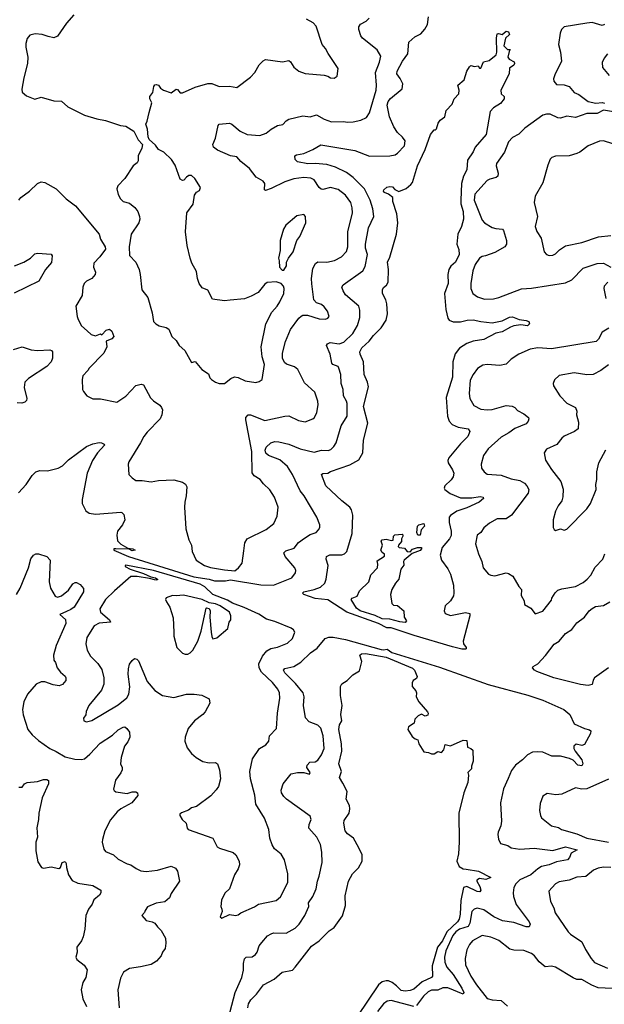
# Model space of a CAD drawing. Extents: x 2220333 to 2384341, y 721037 to 894043.
# Tile 25 of 256: x 2223745 to 2228372, y 748872 to 756662. Entities that reach past the tile are written whole.
import ezdxf

# ---------------------------------------------------------------- set-up
doc = ezdxf.new("R2010")
doc.units = 0

msp = doc.modelspace()

# ---------------------------------------------------------------- linework, layer by layer
at = {"layer": '0CON10XD'}
for points in [[(2223738, 755235), (2223755, 755256), (2223824, 755305), (2223885, 755366), (2223915, 755380), (2223945, 755374), (2224033.8, 755325), (2224114.3, 755244.3), (2224188.3, 755188.3), (2224374.2, 754965), (2224385.8, 754925), (2224422.9, 754865), (2224424.1, 754845.9), (2224380, 754785), (2224332, 754735), (2224330, 754705), (2224345.7, 754665), (2224342, 754645), (2224315, 754614), (2224275, 754594), (2224256, 754575), (2224244.2, 754545), (2224239.7, 754480.3), (2224190.8, 754395), (2224200, 754315), (2224209.1, 754289.1), (2224235, 754238.8), (2224279.3, 754199.3), (2224310.7, 754170.7), (2224345, 754162), (2224385, 754176.7), (2224395, 754170), (2224430, 754205), (2224455, 754214.2), (2224475, 754198.8), (2224489.5, 754155), (2224475, 754137.1), (2224430.7, 754119.3), (2224435.6, 754075), (2224410.8, 754025), (2224295, 753906), (2224284.3, 753885.7), (2224244, 753845), (2224238.8, 753815), (2224243.3, 753735), (2224249.3, 753719.3), (2224277.5, 753685), (2224325, 753663.3), (2224385, 753662), (2224513.9, 753636.1), (2224585, 753684), (2224663.4, 753766.6), (2224708, 753778), (2224724.2, 753774.2), (2224780.7, 753670.7), (2224805, 753646), (2224853.2, 753613.2), (2224868.6, 753595), (2224874.4, 753574.4), (2224870.9, 753535), (2224856.5, 753505), (2224755, 753399.2), (2224727.1, 753365), (2224702.5, 753315), (2224610, 753165), (2224604, 753145), (2224610, 753065), (2224636.1, 753036.1), (2224665, 753016.7), (2224715, 753016.2), (2224785, 753006), (2224845, 753015.7), (2224965, 753020.8), (2225035, 753002.5), (2225057.9, 752987.9), (2225067.5, 752965), (2225064, 752895), (2225051.2, 752845), (2225050, 752805), (2225059.2, 752635), (2225085, 752547.5), (2225104.3, 752505), (2225111.4, 752455), (2225141.4, 752385), (2225208.7, 752345), (2225255, 752327.6), (2225365, 752308.5), (2225448.1, 752301.9), (2225476.2, 752325), (2225506.8, 752363.2), (2225520.3, 752460.3), (2225526.4, 752523.6), (2225545, 752554), (2225695, 752627.5), (2225755.8, 752675), (2225784.4, 752735), (2225790, 752805), (2225761.4, 752885), (2225725, 752942), (2225675, 752990), (2225649.2, 753025), (2225602.2, 753052.2), (2225586.4, 753076.4), (2225583.8, 753245), (2225534.4, 753495), (2225535.8, 753515), (2225553.5, 753536.5), (2225573, 753537), (2225685, 753491.1), (2225845, 753525.6), (2225875, 753527.1), (2225950.9, 753490.9), (2226005, 753480.8), (2226065, 753504.4), (2226078, 753515), (2226096.9, 753555), (2226108.1, 753615), (2226105.6, 753645), (2226080, 753715), (2225999.3, 753789.3), (2225945.7, 753895), (2225920, 753915), (2225856.2, 753936.2), (2225840.1, 753950.1), (2225824.4, 753985), (2225824.3, 754024.3), (2225850, 754115), (2225888.6, 754211.4), (2225955, 754300.8), (2225973.1, 754316.9), (2225986.7, 754323.3), (2226024.5, 754324.5), (2226115, 754295.7), (2226165, 754292), (2226185, 754300), (2226195.9, 754314.1), (2226182, 754355), (2226155, 754390), (2226135, 754408), (2226095, 754422), (2226074.3, 754445), (2226057.5, 754572.5), (2226055.4, 754615), (2226065.3, 754694.7), (2226086.6, 754733.4), (2226105, 754745.6), (2226175, 754742.5), (2226235.9, 754755.9), (2226292.5, 754785), (2226331.6, 754828.4), (2226342.3, 754865), (2226343.6, 754985), (2226380.5, 755135), (2226377.9, 755175), (2226365.6, 755215), (2226325, 755274.4), (2226265, 755319.1), (2226205, 755334.5), (2226145, 755320), (2226132.1, 755322.1), (2226115.3, 755335.3), (2226074.7, 755394.7), (2226049.3, 755409.3), (2225995, 755413.9), (2225915, 755402.9), (2225845, 755379.2), (2225735, 755325.7), (2225691.7, 755311.7), (2225684, 755315), (2225686.7, 755365), (2225673.6, 755383.6), (2225655, 755394.6), (2225616.2, 755416.2), (2225565, 755483.8), (2225495, 755539.1), (2225465, 755578.1), (2225415, 755584.6), (2225310.6, 755630.6), (2225278, 755655), (2225274, 755675), (2225296, 755725), (2225316.2, 755825), (2225324.2, 755835.8), (2225405, 755843.3), (2225425, 755834.4), (2225490.5, 755780.5), (2225545, 755753.3), (2225645, 755747.1), (2225695, 755764.2), (2225735, 755795.7), (2225785, 755824.3), (2225827.5, 755832.5), (2225855, 755862), (2225875, 755874.2), (2225985, 755900.4), (2226045, 755894.4), (2226095, 755908.9), (2226155, 755874.4), (2226213.4, 755853.4), (2226305, 755858.1), (2226341.8, 755851.8), (2226385, 755853.1), (2226445, 755866.7), (2226490.5, 755889.5), (2226514.4, 755925), (2226567.3, 756105), (2226570, 756145), (2226561.1, 756245), (2226593.8, 756325), (2226603.3, 756375), (2226574.7, 756424.7), (2226458.5, 756515), (2226444.6, 756535), (2226429.2, 756585), (2226430, 756605), (2226443.4, 756626.6), (2226488.7, 756651.3), (2226512, 756675)], [(2224175, 756700), (2224115.8, 756635), (2224045, 756531.2), (2224015, 756520), (2223969.7, 756529.7), (2223923.9, 756546.1), (2223868.3, 756551.7), (2223825, 756538.8), (2223805, 756512.5), (2223794, 756475), (2223794, 756445), (2223808.5, 756365), (2223806.7, 756315), (2223777.6, 756202.4), (2223763, 756113), (2223765, 756090), (2223799.3, 756059.3), (2223863.9, 756033.9), (2223915, 756050), (2224015, 756021.2), (2224075, 756018.8), (2224125, 755973.3), (2224257, 755907), (2224357, 755877), (2224425, 755865.8), (2224543.9, 755826.1), (2224585, 755820), (2224649.3, 755779.3), (2224681.7, 755711.7), (2224717.5, 755675), (2224713.3, 755645), (2224683.8, 755585), (2224683.6, 755546.4), (2224675, 755530), (2224643.8, 755505), (2224577.5, 755405), (2224521.7, 755348.3), (2224513.3, 755325), (2224525, 755280), (2224542.5, 755245), (2224565, 755223.3), (2224615, 755210), (2224657, 755177), (2224680, 755145), (2224694.2, 755104.2), (2224695.7, 755085), (2224687.5, 755055), (2224628.6, 754965), (2224611.5, 754865), (2224615.5, 754795.5), (2224664, 754745), (2224690.8, 754685), (2224700, 754645), (2224711.2, 754525), (2224760, 754465), (2224794.1, 754344.1), (2224804, 754275), (2224823.3, 754255), (2224850.5, 754240.5), (2224905, 754226.7), (2224925, 754212.5), (2224950, 754155), (2224985, 754123.3), (2225006.7, 754085), (2225053.3, 754045), (2225105, 753950), (2225135, 753957.5), (2225187.5, 753895), (2225239.3, 753859.3), (2225249.3, 753829.3), (2225262.5, 753815), (2225295, 753793.3), (2225323.6, 753783.6), (2225365.9, 753784.1), (2225415.9, 753824.1), (2225445, 753837.5), (2225475, 753832.5), (2225530, 753805), (2225615, 753792), (2225640.7, 753799.3), (2225663.6, 753816.4), (2225682.9, 753935), (2225664.3, 753995), (2225656.9, 754075), (2225693.1, 754255), (2225741.7, 754348.3), (2225784, 754395), (2225805, 754430), (2225836.2, 754495), (2225838.8, 754535), (2225833.8, 754555), (2225814.2, 754574.2), (2225775, 754588), (2225705, 754582), (2225685, 754570), (2225633.3, 754505), (2225577.5, 754475), (2225525.5, 754454.5), (2225411.9, 754441.9), (2225365, 754437.5), (2225272.3, 754452.3), (2225235, 754523.3), (2225190.7, 754540.7), (2225166.7, 754575), (2225153.3, 754615), (2225145, 754670), (2225107.5, 754735), (2225093.8, 754775), (2225071.4, 754875), (2225056.7, 754985), (2225067.5, 755135), (2225117, 755203), (2225130, 755275), (2225143.6, 755296.4), (2225168.8, 755311.2), (2225175.8, 755335), (2225132.5, 755405), (2225105, 755430), (2225085, 755430), (2225065, 755417.5), (2225045, 755392.5), (2225035, 755390), (2225015, 755400), (2224975, 755512.5), (2224946.8, 755556.8), (2224885, 755613.3), (2224844.1, 755634.1), (2224819.3, 755669.3), (2224770, 755715), (2224762.5, 755735), (2224756.7, 755795), (2224742.5, 755835), (2224755, 755860), (2224770.8, 755929.2), (2224790, 756005), (2224776.2, 756035), (2224776.2, 756055), (2224800, 756085), (2224807, 756133), (2224815, 756146.7), (2224825, 756150), (2224843.6, 756143.6), (2224860.5, 756120.5), (2224882.5, 756105), (2224945, 756083.3), (2224985, 756112.5), (2224995, 756110), (2225015, 756083.8), (2225033.9, 756083.9), (2225135, 756128.8), (2225235, 756156.7), (2225265, 756156.2), (2225325, 756134), (2225405, 756136.2), (2225465, 756126.7), (2225572, 756208), (2225606.2, 756245), (2225640, 756305), (2225672.3, 756337.7), (2225691.7, 756348.3), (2225825, 756330), (2225875, 756340), (2225889.1, 756329.1), (2225915, 756286.7), (2225955, 756253.8), (2226005, 756237.5), (2226155, 756223.8), (2226185, 756216.2), (2226205, 756201.2), (2226235, 756200), (2226257.5, 756215), (2226266.4, 756276.4), (2226186.7, 756395), (2226165.8, 756435), (2226138, 756465), (2226091.7, 756611.7), (2226067.3, 756637.3), (2226016.2, 756666.2)], [(2226757.1, 756197.1), (2226730.6, 756235), (2226731.9, 756255), (2226774.5, 756335), (2226816.8, 756393.2), (2226824.2, 756485), (2226872.4, 756527.6), (2226919.1, 756550.9), (2226952.8, 756587.2), (2226971.9, 756625), (2226980, 756685)], [(2228374, 756625), (2228355, 756616.9), (2228275, 756641.4), (2228234.2, 756634.2), (2228055, 756605.6), (2228034.2, 756585), (2228023.6, 756556.4), (2228008.9, 756465), (2228024.6, 756405), (2228033.1, 756335), (2227980.8, 756225), (2227971.2, 756195), (2227973.8, 756175), (2227995, 756150.8), (2228055, 756147.1), (2228095, 756132.5), (2228132.5, 756085), (2228170.7, 756070.7), (2228245, 756016), (2228305, 756002.9), (2228355, 756007.1), (2228373, 756003)], [(2227275, 751681.2), (2227245, 751681.5), (2227170.6, 751700.6), (2226868.7, 751788.7), (2226685, 751850), (2226650.7, 751850.7), (2226584, 751885), (2226333.3, 751973.3), (2226185, 752073.1), (2226085, 752083.2), (2225993.4, 752113.4), (2225983.9, 752125), (2225994.2, 752135.8), (2226075, 752152.5), (2226125, 752171.1), (2226160.4, 752205), (2226171.6, 752235), (2226186.2, 752345), (2226171.9, 752395), (2226172.5, 752415), (2226200.9, 752429.1), (2226295, 752427.5), (2226316.9, 752435), (2226335.7, 752454.3), (2226376.4, 752596.4), (2226382.4, 752742.4), (2226371.1, 752785), (2226358.6, 752805), (2226294.2, 752855), (2226168.6, 752975), (2226133.3, 753065), (2226145, 753071.2), (2226185, 753074.3), (2226205, 753087.3), (2226358.6, 753141.4), (2226429.7, 753180.3), (2226460, 753235), (2226466.5, 753335), (2226500.5, 753469.5), (2226467.6, 753602.4), (2226506.5, 753756.5), (2226497.7, 753795), (2226471.2, 753855), (2226467.1, 753955), (2226440, 754015), (2226437.5, 754035), (2226452.9, 754065), (2226511.1, 754118.9), (2226545, 754164.3), (2226606.4, 754223.7), (2226644.7, 754285.3), (2226655.4, 754335), (2226650.9, 754415), (2226643.5, 754445), (2226618.1, 754495), (2226617.1, 754525), (2226625, 754543.8), (2226649.5, 754560.5), (2226660.6, 754585), (2226665.6, 754685), (2226656.9, 754745), (2226675.4, 754784.6), (2226727.8, 754965), (2226737.8, 755055), (2226730.6, 755125), (2226699.2, 755225), (2226697.5, 755255), (2226665, 755281.2), (2226633.3, 755295), (2226624, 755305), (2226627.5, 755315), (2226651.7, 755338.3), (2226675, 755343.3), (2226695, 755338.8), (2226715, 755320), (2226746.4, 755303.6), (2226805, 755327.5), (2226841.7, 755358.3), (2226853.3, 755375), (2226895, 755506.7), (2226953.8, 755635), (2226996.4, 755753.6), (2227025, 755790), (2227035, 755790), (2227045, 755800), (2227057, 755843), (2227073.6, 755866.4), (2227110, 755895), (2227120, 755945), (2227167.5, 755995), (2227183.3, 756035), (2227220, 756075), (2227223.3, 756105), (2227212.5, 756145), (2227263.6, 756186.4), (2227283.8, 756255), (2227305, 756290), (2227315, 756300), (2227345, 756292.5), (2227375, 756297.5), (2227385, 756280), (2227395, 756280), (2227415, 756330), (2227460.7, 756339.3), (2227516.7, 756385), (2227522, 756405), (2227518.5, 756515), (2227525, 756550), (2227535, 756554), (2227564, 756546), (2227595, 756571.2), (2227615, 756566.2), (2227622.5, 756545), (2227590, 756515), (2227576.7, 756455), (2227605, 756427.5), (2227627.5, 756427.5), (2227618.3, 756411.7), (2227608.8, 756365), (2227619.5, 756349.5), (2227659.3, 756329.3), (2227662.5, 756315), (2227655, 756302.5), (2227621.7, 756278.3), (2227620, 756235), (2227554, 756105), (2227556.1, 756076.1), (2227580, 756055), (2227580, 756035), (2227551.3, 755998.7), (2227494.5, 755965.5), (2227468.6, 755935), (2227437.8, 755755), (2227351.4, 755655), (2227335, 755616.7), (2227289.1, 755550.9), (2227284.4, 755475), (2227257.3, 755425), (2227241.1, 755365), (2227235.5, 755235), (2227237.8, 755205), (2227256.4, 755145), (2227258.9, 755085), (2227243.3, 755025), (2227213.8, 754965), (2227205.8, 754885), (2227220, 754845), (2227224.4, 754805), (2227195.5, 754745), (2227157.8, 754712.2), (2227140.5, 754685), (2227133.8, 754645), (2227135.3, 754575), (2227106.2, 754495), (2227119.3, 754369.3), (2227135, 754300), (2227145, 754284.3), (2227175, 754272.1), (2227235, 754270.7), (2227286.2, 754283.8), (2227335, 754286.5), (2227395, 754273.1), (2227483.6, 754263.6), (2227565, 754278.5), (2227622.1, 754307.9), (2227645, 754312.2), (2227699.5, 754289.5), (2227755, 754283.3), (2227773.8, 754273.8), (2227781.1, 754255), (2227765, 754241.1), (2227711.2, 754248.8), (2227655, 754240.5), (2227629.5, 754230.5), (2227565, 754193.8), (2227515, 754181.5), (2227419.1, 754130.9), (2227335, 754118.5), (2227285, 754100), (2227226.1, 754063.9), (2227192, 754018), (2227174.5, 753955), (2227171.8, 753835), (2227121.7, 753671.7), (2227132.5, 753525), (2227144.4, 753485), (2227169.2, 753459.2), (2227215, 753439.1), (2227294, 753424), (2227308.8, 753405), (2227291.4, 753365), (2227233.3, 753306.7), (2227140.5, 753195), (2227134.5, 753175), (2227137.7, 753155), (2227169.6, 753099.6), (2227180.3, 753075), (2227176.7, 753045), (2227159.6, 753020.4), (2227110, 752975), (2227104.6, 752955), (2227110, 752945), (2227152.6, 752912.6), (2227235, 752879.1), (2227325, 752879.6), (2227389.1, 752889.1), (2227413.3, 752885), (2227416, 752875), (2227382.5, 752845), (2227285, 752799.2), (2227205, 752773.1), (2227155, 752740), (2227144.6, 752725), (2227143.6, 752685), (2227160.3, 752615), (2227159.6, 752580.4), (2227147.3, 752555), (2227089.3, 752485), (2227073.8, 752425), (2227083.5, 752385), (2227135, 752318.6), (2227155.4, 752275), (2227178.3, 752188.3), (2227182.5, 752125), (2227177.6, 752102.4), (2227155.5, 752064.5), (2227113.8, 752025), (2227104.2, 751985), (2227113.3, 751965), (2227155, 751948.6), (2227275, 751971.1), (2227306.7, 751965), (2227309.2, 751945), (2227255.6, 751745), (2227258.6, 751725), (2227278, 751695), (2227280, 751685), (2227275, 751681.2)], [(2228398.8, 756391.2), (2228371.7, 756358.3), (2228355.8, 756324.2), (2228357.5, 756285), (2228410.8, 756220.8)], [(2223735, 752917.5), (2223795.8, 752984.2), (2223845, 753056.7), (2223874.3, 753085.7), (2223905, 753096), (2223965, 753094), (2224050, 753115), (2224085, 753132.9), (2224131.5, 753178.5), (2224275, 753285.7), (2224324.5, 753305.5), (2224375, 753316.4), (2224393.6, 753313.6), (2224413.3, 753305), (2224416.2, 753295), (2224361.9, 753235), (2224322.2, 753175), (2224278.6, 753075), (2224239.2, 752865), (2224240, 752835), (2224268.8, 752775), (2224295, 752758), (2224345, 752750), (2224545.7, 752765.7), (2224555, 752763.8), (2224568.3, 752748.3), (2224577.1, 752705), (2224559.4, 752665), (2224520, 752615), (2224513.3, 752585), (2224519.1, 752539.1), (2224545, 752512), (2224600, 752480), (2224640, 752475), (2224660, 752465), (2224635, 752460), (2224611.7, 752471.7), (2224505, 752476.7), (2224490, 752475), (2224490, 752465), (2224607.5, 752415), (2225123.6, 752253.6), (2225246.1, 752236.1), (2225286.4, 752223.6), (2225375, 752223.3), (2225415, 752230.6), (2225655, 752191.7), (2225755, 752188.9), (2225900, 752245), (2225928, 752285), (2225930.8, 752305), (2225922, 752325), (2225847.1, 752415), (2225835.8, 752445), (2225851.1, 752458.9), (2225918.3, 752481.7), (2225952.9, 752525), (2225999.4, 752560.6), (2226045, 752588.6), (2226091.2, 752605), (2226111.2, 752625), (2226120, 752645), (2226120, 752665), (2226096, 752725), (2225995.6, 752895), (2225964, 752934), (2225905, 753062.5), (2225865, 753126.7), (2225805, 753178.9), (2225715, 753212.9), (2225693.8, 753233.8), (2225688.5, 753255), (2225695, 753280), (2225733.9, 753313.9), (2225765, 753324.4), (2225795, 753323.1), (2225875, 753303.6), (2225966.1, 753266.1), (2226075, 753240.4), (2226135, 753255.6), (2226186.8, 753253.2), (2226208.7, 753261.3), (2226232.5, 753285), (2226248.9, 753315), (2226290.6, 753449.4), (2226336.7, 753525), (2226337.1, 753625), (2226332.9, 753645), (2226307.8, 753685), (2226305.4, 753735), (2226289.5, 753785), (2226288.1, 753855), (2226272.5, 753905), (2226265, 753917.5), (2226225, 753934.3), (2226215.7, 753945), (2226203.6, 754015), (2226174.3, 754085.7), (2226181.1, 754098.9), (2226202.3, 754107.7), (2226275, 754098.7), (2226310.1, 754109.9), (2226381.7, 754178.3), (2226418.3, 754241.7), (2226436.5, 754305), (2226436.7, 754365), (2226429.4, 754395), (2226324.7, 754484.7), (2226305, 754516.2), (2226296, 754545), (2226305.7, 754564.3), (2226460, 754675), (2226480.8, 754709.2), (2226498.5, 754805), (2226482.9, 754855), (2226482.1, 754885), (2226504.7, 755015.3), (2226547.1, 755105), (2226539.6, 755165), (2226518.9, 755235), (2226473.1, 755325), (2226385.4, 755415), (2226332.1, 755452.1), (2226245, 755496.5), (2226175, 755516.5), (2226085, 755523.7), (2226025, 755523.1), (2225945, 755537.3), (2225924.3, 755555), (2225922, 755585), (2225936, 755594), (2225995, 755603.1), (2226066.7, 755635), (2226127.5, 755672.5), (2226398.3, 755628.3), (2226515, 755582.9), (2226675, 755584.5), (2226716.4, 755593.6), (2226736, 755605), (2226791.1, 755665), (2226795, 755702.5), (2226775, 755732.5), (2226735, 755770.8), (2226705.4, 755815.4), (2226671.1, 755895), (2226654.6, 755985), (2226662.7, 756015), (2226680.9, 756039.1), (2226773.5, 756115), (2226777.3, 756155), (2226757.1, 756197.1)], [(2228445, 755933.5), (2228365, 755946.9), (2228315, 755921.1), (2228235, 755920.9), (2228145, 755889.5), (2228075, 755898.9), (2228025, 755881.9), (2228003.8, 755885), (2227945, 755914.2), (2227915, 755915.8), (2227885, 755907.5), (2227742.9, 755805), (2227695, 755757.1), (2227645, 755730), (2227614.2, 755695), (2227582.5, 755615), (2227519.2, 755525), (2227515.8, 755505), (2227533, 755447), (2227530, 755425), (2227516.1, 755413.9), (2227465, 755401.4), (2227445, 755389.2), (2227348.5, 755281.5), (2227342.8, 755235), (2227405.7, 755075), (2227425.4, 755055.4), (2227485, 755018.8), (2227515, 755009.2), (2227566.2, 755005), (2227574.5, 754994.5), (2227599.5, 754915), (2227598.6, 754885), (2227585, 754864.3), (2227505, 754821.1), (2227432.5, 754795), (2227405, 754787.5), (2227385.8, 754774.2), (2227351.4, 754725), (2227331.9, 754675), (2227315.8, 754575), (2227316, 754535), (2227331.2, 754495), (2227368.3, 754468.3), (2227425, 754450), (2227495, 754454.5), (2227536.7, 754465), (2227716.3, 754533.7), (2227795, 754537.5), (2228065, 754580.4), (2228115, 754603.8), (2228205, 754697.1), (2228315.7, 754734.3), (2228365, 754735.8), (2228425, 754704.4)], [(2228440.3, 755680.3), (2228365, 755703.8), (2228335, 755702), (2228243.3, 755665), (2228178.8, 755615), (2228155, 755604.2), (2228095, 755585.7), (2227985, 755583.8), (2227957.7, 755572.3), (2227945, 755557.5), (2227925, 755512.5), (2227885, 755372.5), (2227823.8, 755265), (2227816.2, 755215), (2227842.9, 755105), (2227824, 755025), (2227837.3, 754987.3), (2227873.2, 754933.2), (2227896.1, 754826.1), (2227913.9, 754803.9), (2227936.4, 754796.4), (2227965, 754800), (2227985, 754808.8), (2228018.3, 754841.7), (2228065.7, 754874.3), (2228195, 754898.1), (2228326.6, 754943.4), (2228425, 754955.5)], [(2225835, 754680), (2225857.5, 754715), (2225857.5, 754745), (2225872.5, 754775), (2225910, 754825), (2225940, 754915), (2225963.6, 754946.4), (2226008.8, 755055), (2226006.4, 755106.4), (2225995, 755120), (2225939.3, 755110.7), (2225852.3, 755037.7), (2225833.8, 755005), (2225806.7, 754915), (2225806.7, 754835), (2225793.3, 754775), (2225800, 754755), (2225802.5, 754705), (2225821.7, 754681.7), (2225835, 754680)], [(2223705, 754715.5), (2223777.1, 754742.9), (2223830, 754775), (2223865, 754809.2), (2223885, 754816.2), (2223995, 754806.7), (2224003.3, 754795), (2223997.9, 754742.1), (2223948.6, 754685), (2223897.3, 754592.7), (2223701.1, 754498.9)], [(2228400.6, 754585), (2228370, 754555), (2228368, 754535), (2228385.6, 754455)], [(2228408.5, 754221.5), (2228355, 754190), (2228326.2, 754135), (2228306.7, 754115), (2227955, 754058.8), (2227845, 754066.9), (2227785, 754056.7), (2227695, 754017.1), (2227635, 753977.5), (2227595, 753937.5), (2227545, 753925.7), (2227444.2, 753934.2), (2227411.3, 753928.7), (2227368.3, 753901.7), (2227334.2, 753855), (2227310.3, 753809.7), (2227302.2, 753705), (2227308.6, 753665), (2227340.4, 753610.4), (2227395, 753581.9), (2227446.4, 753576.4), (2227485, 753578.5), (2227595, 753610), (2227643.6, 753603.6), (2227663.8, 753595), (2227685, 753570), (2227736.2, 753545), (2227772.5, 753515), (2227776.2, 753505), (2227770, 753485), (2227753.8, 753465), (2227665, 753426.7), (2227617.4, 753392.6), (2227555, 753358.9), (2227453.1, 753266.9), (2227415.7, 753215), (2227398.8, 753145), (2227401.2, 753115), (2227422, 753085), (2227445, 753067.5), (2227555, 753058.2), (2227635, 753029.1), (2227705, 753015.5), (2227740.8, 752995), (2227759.4, 752975), (2227775.7, 752945), (2227769.4, 752915), (2227638.1, 752741.9), (2227595, 752712.9), (2227525, 752712), (2227462.4, 752677.6), (2227417.9, 752642.1), (2227394.3, 752605.7), (2227367.3, 752582.7), (2227353.8, 752515), (2227377.5, 752435), (2227404, 752375), (2227414, 752325), (2227456.1, 752276.1), (2227475, 752266.2), (2227505, 752262.5), (2227595, 752286), (2227615, 752281.2), (2227648.3, 752258.3), (2227695, 752177.5), (2227716.7, 752155), (2227713.8, 752105), (2227737.5, 752065), (2227740, 752035), (2227790, 752005), (2227825, 751960), (2227885, 751982.5), (2227955, 752070), (2227957.5, 752085), (2227982.7, 752127.3), (2228005, 752147.5), (2228035, 752158), (2228145, 752178), (2228205, 752209.2), (2228237.5, 752235), (2228265, 752266.2), (2228299.7, 752330.3), (2228360.8, 752395), (2228375.6, 752435)], [(2223696.6, 754053.4), (2223765, 754072.9), (2223835, 754049.4), (2223885, 754044.4), (2223985, 754049.2), (2223997.5, 754045), (2224003.8, 754035), (2224004.2, 753985), (2223995, 753956.2), (2223961.3, 753918.7), (2223815, 753824.2), (2223787.1, 753795), (2223781.7, 753751.7), (2223802.5, 753665), (2223799.7, 753650.3), (2223786.2, 753635), (2223761.2, 753628.8), (2223725, 753630)], [(2228405, 753932.5), (2228345, 753887.1), (2228285, 753856), (2228235, 753852.5), (2228135, 753868.6), (2228015, 753848), (2227977.3, 753812.7), (2227968, 753785), (2227970, 753765), (2228020.8, 753685), (2228075, 753627.5), (2228144, 753595), (2228155.8, 753565), (2228151.4, 753535), (2228166.8, 753476.8), (2228164.2, 753425.8), (2228137, 753403), (2228055, 753368), (2228035, 753351.2), (2227997.9, 753302.1), (2227915.9, 753264.1), (2227896.2, 753235), (2227907.3, 753177.3), (2227953.4, 753103.4), (2228027.6, 753007.6), (2228047.3, 752947.3), (2228043.9, 752886.1), (2228036, 752855), (2228006.2, 752815), (2227985, 752772.5), (2227968.8, 752705), (2227966.7, 752645), (2227975, 752627.5), (2227985, 752621.2), (2228025, 752633.3), (2228055, 752623.8), (2228075, 752630), (2228235, 752791.2), (2228264, 752835), (2228308, 752945), (2228304, 752985), (2228314, 753025), (2228314.3, 753085), (2228328.1, 753155), (2228385, 753258.8)], [(2226915, 752582.5), (2226897.5, 752585), (2226889.2, 752605), (2226893.9, 752656.1), (2226904.2, 752665.8), (2226945, 752676.7), (2226950, 752655), (2226924, 752626), (2226915, 752582.5)], [(2226795, 751893.8), (2226755, 751897.5), (2226675, 751920), (2226615, 751922.3), (2226558.8, 751948.8), (2226439.4, 751985), (2226412.1, 752005), (2226370, 752075), (2226376.7, 752085), (2226415, 752101.2), (2226435, 752143.3), (2226507.5, 752215), (2226525, 752270), (2226576.7, 752325), (2226580, 752355), (2226575, 752380), (2226633.6, 752416.4), (2226633.6, 752433.6), (2226615, 752446.7), (2226604, 752465), (2226616.2, 752505), (2226607.5, 752535), (2226615, 752546.7), (2226645, 752551.2), (2226689.3, 752540.7), (2226700, 752545), (2226703.3, 752575), (2226715, 752586.7), (2226771.7, 752591.7), (2226777.5, 752587.5), (2226777.5, 752575), (2226767.5, 752555), (2226767, 752533), (2226743.8, 752505), (2226741.2, 752495), (2226747.5, 752485), (2226791.7, 752481.7), (2226812.5, 752455), (2226835, 752452.5), (2226855, 752473.3), (2226894.3, 752485.7), (2226926.4, 752486.4), (2226925.6, 752475), (2226915, 752462.2), (2226851.2, 752438.8), (2226787.5, 752385), (2226782.5, 752375), (2226786.7, 752346.7), (2226762.5, 752315), (2226745.6, 752235), (2226718.8, 752205), (2226691.2, 752155), (2226680, 752115), (2226691.7, 752041.7), (2226705, 752030), (2226735, 752027.5), (2226786.1, 751986.1), (2226787.5, 751935), (2226806.7, 751905), (2226795, 751893.8)], [(2223719.4, 752115), (2223750, 752165), (2223814.5, 752325), (2223833.8, 752396.2), (2223855.7, 752425), (2223874, 752435), (2223893.2, 752436.8), (2223959.5, 752415), (2223986.9, 752385), (2223978.1, 752215), (2223988, 752165), (2224025, 752101.2), (2224045, 752092), (2224075, 752102.5), (2224131.1, 752148.9), (2224165, 752197.5), (2224185, 752210), (2224195, 752210), (2224223, 752193), (2224250.7, 752160.7), (2224250.8, 752135), (2224176.5, 752015), (2224151.1, 751995), (2224115, 751980.5), (2224063.8, 751955), (2224107.6, 751917.6), (2224110.4, 751885), (2224035, 751711.2), (2224011.9, 751635), (2224014.3, 751595), (2224028.6, 751575), (2224042.9, 751535), (2224069.1, 751499.1), (2224105, 751467.5), (2224111.2, 751455), (2224109.2, 751435), (2224085, 751401.2), (2224058.3, 751391.7), (2224010.2, 751400.2), (2223945, 751424.4), (2223915, 751424), (2223875, 751406), (2223807.5, 751325), (2223779.2, 751265), (2223767.1, 751205), (2223773.2, 751163.2), (2223808.8, 751045), (2223843.8, 751005), (2223895, 750958), (2223984.5, 750894.5), (2224035, 750872.9), (2224105, 750830.6), (2224182.6, 750812.6), (2224235, 750807.9), (2224258.1, 750815), (2224299.9, 750850.1), (2224381.2, 750938.8), (2224478.7, 751001.3), (2224525, 751044.4), (2224565, 751065.8), (2224576.9, 751066.9), (2224593.8, 751055), (2224613.8, 751025), (2224616.2, 750985), (2224601.2, 750948.8), (2224575.8, 750915), (2224547.5, 750825), (2224542, 750775), (2224556.7, 750745), (2224556.4, 750726.4), (2224546.6, 750703.4), (2224503.8, 750645), (2224488.8, 750575), (2224492.7, 750562.7), (2224505, 750554), (2224595, 750539.2), (2224635, 750552), (2224663.3, 750553.3), (2224677.5, 750545), (2224681.2, 750525), (2224633.8, 750465), (2224545, 750417.8), (2224517.1, 750395), (2224465, 750330), (2224420, 750245), (2224400.8, 750175), (2224399.2, 750155), (2224410.3, 750100.3), (2224425, 750081.2), (2224486.7, 750055), (2224525, 750018.8), (2224595, 749982.5), (2224625, 749974), (2224666.7, 749945), (2224705, 749928.6), (2224745, 749923.1), (2224835, 749932.9), (2224944.2, 749964.2), (2224979.3, 749949.3), (2224993.9, 749923.9), (2225008.8, 749845), (2224945, 749747.5), (2224930, 749715), (2224895, 749682.9), (2224825, 749670.8), (2224757.7, 749642.3), (2224737.5, 749615), (2224732.5, 749597.5), (2224712.5, 749575), (2224745, 749533.8), (2224795, 749524.2), (2224814.3, 749514.3), (2224835, 749483.8), (2224866, 749455), (2224900, 749395), (2224902, 749355), (2224897, 749313), (2224876.2, 749285), (2224863.8, 749255), (2224827.2, 749212.8), (2224785, 749187.1), (2224700.8, 749169.2), (2224615, 749154), (2224567.5, 749125), (2224542.6, 749077.4), (2224523.2, 748986.8), (2224531.9, 748845)], [(2225345, 749552.5), (2225405, 749583.3), (2225455, 749573.8), (2225475, 749580), (2225495, 749596.2), (2225605, 749644), (2225635, 749664), (2225775, 749694), (2225808.7, 749721.3), (2225868.1, 749835), (2225867.5, 749905), (2225840, 750015), (2225815, 750060), (2225763, 750103), (2225742.3, 750132.3), (2225724, 750185), (2225718, 750255), (2225683.8, 750345), (2225614.3, 750455), (2225606.4, 750526.4), (2225572.2, 750655), (2225565.6, 750715), (2225588, 750815), (2225643.8, 750895), (2225693.3, 750925), (2225717.3, 750952.7), (2225723.4, 750996.6), (2225778.8, 751055), (2225785.6, 751175), (2225805.4, 751295), (2225800.8, 751335), (2225787.7, 751365), (2225745, 751417.5), (2225660.3, 751500.3), (2225639.6, 751535), (2225637.5, 751565), (2225666.4, 751625), (2225702.6, 751667.4), (2225733.5, 751686.5), (2225785, 751696.7), (2225865, 751730), (2225905, 751766), (2225922.2, 751815), (2225912.2, 751835), (2225895, 751847.5), (2225765, 751901.6), (2225698.7, 751918.7), (2225638.1, 751958.1), (2225522.3, 752012.3), (2225430, 752045), (2225388.9, 752068.9), (2225275, 752114.5), (2225210, 752175), (2225175, 752196.7), (2224805, 752304), (2224585, 752346.2), (2224580, 752345), (2224580, 752335), (2224620, 752315), (2224725, 752280), (2224783, 752253), (2224820, 752245), (2224838.3, 752231.7), (2224822.5, 752227.5), (2224772, 752242), (2224675, 752256.9), (2224624.6, 752255.4), (2224495, 752144.4), (2224424.3, 752075), (2224380.4, 751999.6), (2224385.6, 751975), (2224455.8, 751915), (2224463.6, 751896.4), (2224375, 751886.4), (2224335.8, 751865), (2224277.3, 751772.7), (2224270, 751725), (2224279.2, 751675), (2224306, 751625), (2224365, 751568.8), (2224395, 751520), (2224411.4, 751455), (2224411.2, 751405), (2224393.8, 751356.2), (2224292, 751235), (2224270.8, 751189.2), (2224267.5, 751162.5), (2224250, 751135), (2224252.5, 751115), (2224275, 751106.7), (2224315, 751116.2), (2224525, 751240), (2224592.3, 751297.7), (2224608.8, 751325), (2224617.6, 751382.4), (2224604.4, 751485), (2224605.8, 751525), (2224615.7, 751564.3), (2224635, 751593.3), (2224655, 751606.7), (2224673, 751603), (2224685, 751590), (2224752.9, 751425), (2224815, 751354), (2224874.5, 751314.5), (2224965, 751298.9), (2225065, 751325.6), (2225125, 751325.6), (2225186.4, 751316.4), (2225245, 751287.5), (2225251.2, 751255), (2225214, 751185), (2225195, 751164), (2225128.8, 751115), (2225079.2, 751055), (2225054.3, 750985), (2225051.4, 750955), (2225069.7, 750899.7), (2225106.2, 750855), (2225143.3, 750823.3), (2225195, 750792), (2225245, 750781.2), (2225295, 750786), (2225310, 750775), (2225326.6, 750726.6), (2225333.8, 750655), (2225317.5, 750595), (2225300.3, 750569.7), (2225257.9, 750522.1), (2225145, 750436.2), (2225105, 750426), (2225081.7, 750408.3), (2225025, 750387.5), (2225013.9, 750376.1), (2225013.3, 750365), (2225032.5, 750335), (2225063.8, 750305), (2225070, 750265), (2225077.5, 750255), (2225273.3, 750185), (2225308.8, 750118.8), (2225325.9, 750105.9), (2225435, 750073.8), (2225456, 750055), (2225481.2, 750005), (2225484.2, 749975), (2225475, 749942.5), (2225446, 749895), (2225406.7, 749785), (2225369.5, 749750.5), (2225342, 749695), (2225336.7, 749645), (2225346.2, 749625), (2225346.7, 749605), (2225332.5, 749565), (2225345, 749552.5)], [(2225055, 751641.5), (2225075, 751642.2), (2225095, 751652.2), (2225115, 751673.5), (2225154.7, 751745), (2225180.3, 751825), (2225220, 752005), (2225225, 752010), (2225245, 752002.5), (2225253.8, 751983.8), (2225251.4, 751935), (2225260, 751815), (2225265, 751782.5), (2225275, 751763.3), (2225305, 751771.2), (2225393.3, 751845), (2225402.5, 751895), (2225416.7, 751915), (2225416.7, 751945), (2225406, 751975), (2225332.7, 752025), (2225295, 752039.8), (2225245, 752047.3), (2225190, 752075), (2225042.1, 752107.9), (2224985, 752102.5), (2224953.5, 752106.5), (2224905, 752087.5), (2224900, 752075), (2224906, 752055), (2224933.9, 752013.9), (2224959.1, 751929.1), (2224964.3, 751815.7), (2224966, 751785), (2224989.4, 751695), (2225035, 751650.5), (2225055, 751641.5)], [(2228244.8, 751395.2), (2228185, 751400.8), (2227973.8, 751453.8), (2227838.6, 751505), (2227820, 751515), (2227804, 751535), (2227808.8, 751545), (2227845.4, 751564.6), (2227908, 751632), (2227975, 751720.8), (2228015, 751745.8), (2228066, 751805), (2228115, 751838), (2228155, 751888.8), (2228215, 751934), (2228252, 751985), (2228275, 752004), (2228301.7, 752018.3), (2228365, 752028), (2228415, 752056.2)], [(2225871.9, 750668.1), (2225893.3, 750695), (2225943, 750707), (2225995, 750707.1), (2226037.9, 750692.1), (2226044.2, 750705), (2226019.2, 750745), (2226020, 750765), (2226042.1, 750787.9), (2226085, 750791.5), (2226105, 750803.3), (2226135, 750845.8), (2226153.8, 750896.2), (2226148.4, 750995), (2226127.8, 751057.8), (2226105, 751080.8), (2226036.9, 751106.9), (2226008.6, 751138.6), (2225992.5, 751235), (2225997.5, 751305), (2225988.5, 751335), (2225928.8, 751408.8), (2225843.1, 751495), (2225834.5, 751515.5), (2225845, 751527.8), (2225915, 751544.6), (2225971.7, 751578.3), (2226047.6, 751652.4), (2226099.8, 751690.2), (2226164.2, 751765.8), (2226193, 751777), (2226227.3, 751777.3), (2226325, 751757.9), (2226605, 751678.5), (2226625, 751675.8), (2226652.6, 751682.6), (2226689.6, 751655), (2227068.5, 751538.5), (2227453.3, 751403.3), (2227767.1, 751317.1), (2227885, 751277.2), (2228050.8, 751205), (2228099.4, 751165), (2228135, 751092), (2228215, 751054.2), (2228255, 751043.8), (2228266.2, 751035), (2228264.2, 751015), (2228215, 750927.1), (2228195, 750920), (2228148.8, 750931.2), (2228130, 750915), (2228130, 750895), (2228140.8, 750875), (2228195.5, 750805), (2228203.5, 750775), (2228195, 750758.6), (2228162, 750765), (2228125, 750804), (2228097, 750817), (2228025, 750834), (2227957.5, 750835), (2227885, 750867.1), (2227845, 750870.6), (2227805, 750866), (2227764.5, 750845.5), (2227725, 750806), (2227668.8, 750765), (2227637.6, 750722.4), (2227611.3, 750658.7), (2227575, 750576.7), (2227551.4, 750465), (2227559.1, 750320.9), (2227554.2, 750285), (2227532, 750235), (2227530, 750215), (2227535, 750177.5), (2227551.2, 750145), (2227607.6, 750127.6), (2227635, 750110.8), (2227705, 750100.4), (2227816.9, 750106.9), (2227965, 750087.8), (2228065, 750117.1), (2228157.5, 750095), (2228111.2, 750068.8), (2228097.3, 750032.7), (2228080, 750015), (2227995, 750000), (2227936.2, 749975), (2227875, 749962.5), (2227845.3, 749944.7), (2227791.1, 749895), (2227704.4, 749855.6), (2227673.1, 749825), (2227655.5, 749795), (2227650, 749755), (2227654.5, 749725.5), (2227675, 749661.4), (2227777.5, 749525), (2227785.5, 749504.5), (2227778, 749485), (2227755, 749484.4), (2227655, 749520), (2227566.6, 749533.4), (2227498.5, 749565), (2227418.5, 749618.5), (2227365, 749631.7), (2227341.5, 749625), (2227324.7, 749605), (2227307.3, 749515), (2227295, 749486.7), (2227225, 749467.2), (2227196.8, 749445), (2227173.8, 749415), (2227117.5, 749295), (2227108.4, 749245), (2227110.3, 749205), (2227125.4, 749165), (2227176.8, 749106.8), (2227245, 748998.8), (2227260.5, 748965), (2227255, 748952.2), (2227135, 749002.6), (2227095, 749002.6), (2227055, 748983.6), (2227005, 748984.7), (2226979.4, 748970.6), (2226940.8, 748935), (2226885, 748863.2)], [(2225552, 748845), (2225556.2, 748875), (2225575, 748907.8), (2225618.9, 748951.1), (2225676.2, 749025), (2225758.8, 749071.2), (2225822.5, 749125), (2225905, 749142.5), (2225926, 749165), (2226055, 749330.8), (2226115.3, 749374.7), (2226195, 749453.3), (2226235, 749480), (2226299.5, 749570.5), (2226323, 749653), (2226321.2, 749728.8), (2226346.7, 749845), (2226378.5, 749905), (2226427.6, 749952.4), (2226456.7, 750005), (2226455.4, 750055.4), (2226430.3, 750110.3), (2226386, 750185), (2226340.2, 750220.2), (2226322.5, 750245), (2226312, 750305), (2226314, 750325), (2226353.3, 750385), (2226359.3, 750419.3), (2226355.4, 750445.4), (2226328.6, 750495), (2226338, 750555), (2226302, 750622), (2226276.2, 750665), (2226291.5, 750715), (2226271.1, 750775), (2226295.4, 750875.4), (2226292.6, 750932.6), (2226270, 751045), (2226277.7, 751082.3), (2226293.8, 751115), (2226286.7, 751165), (2226298, 751235), (2226283.8, 751315), (2226283.9, 751386.1), (2226295, 751407.5), (2226337.5, 751435), (2226380.7, 751479.3), (2226435, 751510), (2226452.5, 751585), (2226437.5, 751635), (2226450, 751645), (2226483.1, 751646.9), (2226645, 751619.3), (2226855, 751531.2), (2226868.8, 751515), (2226890, 751465), (2226885, 751450), (2226860, 751435), (2226852.5, 751415), (2226852.5, 751385), (2226881.7, 751351.7), (2226886.7, 751335), (2226883.6, 751303.6), (2226903.9, 751263.9), (2226973.3, 751185), (2226978.8, 751175), (2226975, 751160), (2226955, 751152.5), (2226925, 751167.5), (2226900, 751155), (2226873, 751127), (2226866.7, 751095), (2226823.7, 751066.3), (2226817.5, 751045), (2226850.3, 750990.3), (2226875, 750972.5), (2226897.5, 750965), (2226903.3, 750933.3), (2226945, 750870), (2226980, 750865), (2227005, 750853.8), (2227025, 750853.8), (2227055, 750872.5), (2227085, 750863.8), (2227103.3, 750885), (2227111.7, 750928.3), (2227155, 750916.7), (2227255, 750962.5), (2227285, 750960), (2227290, 750905), (2227317, 750897), (2227331.7, 750881.7), (2227333.3, 750795), (2227321.2, 750755), (2227322.5, 750735), (2227292.5, 750705), (2227297.5, 750685), (2227293, 750627), (2227261.2, 750545), (2227220, 750385), (2227224, 750155), (2227217.7, 750062.3), (2227203.8, 750005), (2227222.3, 749962.3), (2227254.2, 749944.2), (2227280.3, 749939.7), (2227376.4, 749926.4), (2227473.8, 749875), (2227435, 749859.6), (2227385, 749867.8), (2227363.3, 749855), (2227363.3, 749845), (2227388.1, 749805), (2227394.3, 749775), (2227387.4, 749762.6), (2227365, 749765.5), (2227285, 749804.4), (2227259.2, 749795), (2227236.8, 749693.2), (2227230.5, 749585), (2227222.4, 749545), (2227210.2, 749525), (2227126.8, 749445), (2227091.2, 749375), (2227051.9, 749325), (2227010.3, 749175), (2227011.9, 749095), (2227004, 749085), (2226930, 749050), (2226865, 748991.8), (2226835, 748980.8), (2226795, 748975.4), (2226765, 748980.4), (2226728.6, 749018.6), (2226692.9, 749045), (2226665, 749058), (2226645, 749058.6), (2226615, 749048.4), (2226585.9, 749025), (2226416.1, 748775)], [(2228405, 751533.3), (2228295.4, 751454.6), (2228283.1, 751436.9), (2228275, 751403.3), (2228244.8, 751395.2)], [(2223739.3, 750589.3), (2223765, 750590), (2223784.1, 750615.9), (2223805, 750628), (2223885, 750635.8), (2223935, 750650.6), (2223961.2, 750651.2), (2223973.6, 750643.6), (2223973.3, 750615), (2223921.9, 750505), (2223895.8, 750385), (2223894.3, 750335), (2223881.7, 750268.3), (2223885.7, 750195), (2223874.2, 750155), (2223874, 750105), (2223872, 750085), (2223889.5, 749999.5), (2223917.5, 749955), (2223935, 749948.8), (2223995, 749960), (2224055, 749947.5), (2224067.5, 749955), (2224081.2, 749995), (2224105, 750001.2), (2224114, 749985), (2224116, 749955), (2224132.5, 749895), (2224160.7, 749850.7), (2224205, 749831.2), (2224325, 749812.7), (2224387.5, 749775), (2224387.5, 749755), (2224376.2, 749735), (2224332.7, 749697.3), (2224318, 749665), (2224289.2, 749625), (2224269.2, 749575), (2224261.4, 749465), (2224246.9, 749405), (2224235, 749373.8), (2224196.7, 749325), (2224200, 749285), (2224190, 749245), (2224196.4, 749226.4), (2224255, 749181.2), (2224280, 749145), (2224269.2, 749085), (2224245.6, 749044.4), (2224230.8, 748985), (2224246, 748915), (2224273.6, 748853.6)], [(2225397.5, 748765), (2225450.5, 748965), (2225503.3, 749085), (2225517, 749143), (2225516.5, 749195), (2225525, 749232.5), (2225537.5, 749245), (2225585, 749247.8), (2225612.9, 749265), (2225625.7, 749285), (2225640.6, 749335), (2225660.5, 749359.5), (2225707.4, 749412.6), (2225735, 749430.6), (2225755, 749436.7), (2225855, 749434.3), (2225925, 749474.3), (2225957.5, 749505), (2226002.9, 749575), (2226034, 749645), (2226030.8, 749675), (2226066.7, 749725), (2226092.2, 749785), (2226101.1, 749845), (2226115.6, 749885), (2226139.2, 749995), (2226137.1, 750075), (2226125, 750136.7), (2226095.8, 750195), (2226034.2, 750265), (2226035.8, 750295), (2226052.5, 750335), (2226045, 750361.2), (2225855.8, 750495), (2225835, 750515.8), (2225818.1, 750545), (2225815.8, 750565), (2225830, 750615), (2225871.9, 750668.1)], [(2228405.7, 750654.3), (2228235, 750575.8), (2228195, 750574.3), (2228145, 750585.6), (2228035, 750533.1), (2227988.8, 750528.8), (2227920.5, 750539.5), (2227885, 750517.5), (2227865, 750460), (2227860, 750405), (2227866.2, 750365), (2227876.1, 750346.1), (2227954.6, 750284.6), (2228010, 750270), (2228034.5, 750254.5), (2228155, 750220), (2228233.8, 750185), (2228405, 750155.9)], [(2228425, 749954.4), (2228365, 749955.5), (2228325, 749948.5), (2228287.6, 749932.4), (2228225, 749884.2), (2228155, 749878.2), (2228095, 749852.7), (2228015, 749840.6), (2227986.2, 749825), (2227933.4, 749766.6), (2227945.6, 749685), (2227972.9, 749635), (2227982.5, 749595), (2228087.1, 749445), (2228105.4, 749425.4), (2228194.2, 749365), (2228224.2, 749305.8), (2228267.3, 749235), (2228295, 749203.3), (2228396.4, 749156.4)], [(2228435, 748995.6), (2228325, 749002.9), (2228273.4, 749023.4), (2228195, 749067.1), (2228155, 749068.8), (2228125, 749080.6), (2227985, 749166.6), (2227955, 749174.5), (2227905, 749168.8), (2227856.7, 749206.7), (2227820.6, 749255), (2227795, 749274.4), (2227735, 749296.9), (2227655, 749300.8), (2227625, 749309.2), (2227536.9, 749376.9), (2227515, 749386.7), (2227475, 749404.2), (2227405, 749417.1), (2227328.8, 749375), (2227304.3, 749345.7), (2227285, 749302.5), (2227272.2, 749235), (2227274.4, 749185), (2227316.9, 749095), (2227360, 749025), (2227445, 748918), (2227485, 748906), (2227555, 748900.8), (2227605, 748856.2)], [(2226866.1, 748853.9), (2226685, 748901.8), (2226655, 748896.7), (2226625, 748875.7), (2226578.5, 748815)]]:
    msp.add_lwpolyline(points, dxfattribs=at)

doc.saveas('drawing.dxf')
